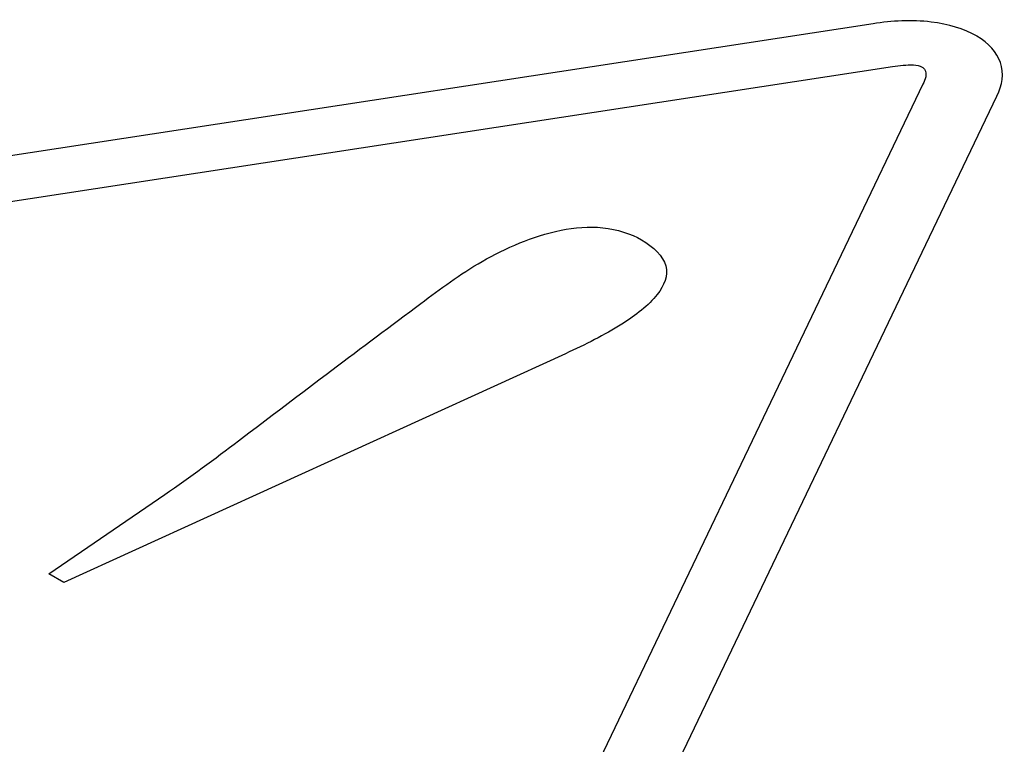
# Model space of a CAD drawing. Header units: inches. Extents: x 0 to 22, y 0 to 17.
# Tile 22 of 30: x 17.4 to 18.1, y 13.8 to 14.3. Entities that reach past the tile are written whole.
import ezdxf

# ---------------------------------------------------------------- set-up
doc = ezdxf.new("R2010")
doc.units = ezdxf.units.IN
doc.header["$LTSCALE"] = 1.21
doc.header["$MEASUREMENT"] = 0
doc.layers.get('0').update_dxf_attribs({"linetype": 'CONTINUOUS'})

msp = doc.modelspace()

# ---------------------------------------------------------------- linework, layer by layer
at = {"color": 40, "linetype": 'CONTINUOUS'}
for p, q in [((18.01268, 14.29514), (16.68611, 14.09194)), ((18.08704, 14.28632), (18.08687, 14.28642)), ((16.70019, 14.06138), (18.02652, 14.26454)), ((18.04839, 14.25172), (17.68531, 13.49298)), ((17.7383, 13.4846), (18.10155, 14.24324)), ((17.79198, 14.05846), (17.43227, 13.89443)), ((17.42146, 13.90066), (17.50468, 13.95748)), ((17.43227, 13.89443), (17.42146, 13.90066))]:
    msp.add_line(p, q, dxfattribs=at)
for points, knots in [([(18.08687, 14.28642), (18.07819, 14.29143), (18.05326, 14.29874), (18.02609, 14.29725), (18.01268, 14.29514)], [0, 0, 0, 0, 0.469204, 1, 1, 1, 1]), ([(18.10155, 14.24324), (18.10529, 14.25103), (18.10812, 14.26673), (18.09572, 14.28131), (18.08704, 14.28632)], [0, 0, 0, 0, 0.532896, 1, 1, 1, 1]), ([(18.02652, 14.26454), (18.02906, 14.26492), (18.03585, 14.26564), (18.04463, 14.26598), (18.04788, 14.2641)], [0, 0, 0, 0, 0.362564, 1, 1, 1, 1]), ([(18.04788, 14.2641), (18.04866, 14.26365), (18.0519, 14.25969), (18.05013, 14.25516), (18.04839, 14.25172)], [0, 0, 0, 0, 0.151041, 1, 1, 1, 1]), ([(17.73231, 14.12468), (17.74064, 14.12949), (17.75807, 14.13824), (17.7869, 14.14783), (17.81971, 14.15087), (17.83908, 14.14451), (17.8465, 14.14022)], [0, 0, 0, 0, 0.270859, 0.528268, 0.758893, 1, 1, 1, 1]), ([(17.8465, 14.14022), (17.85522, 14.13519), (17.86887, 14.12191), (17.85907, 14.09846), (17.83129, 14.07766), (17.80634, 14.06494), (17.79198, 14.05846)], [0, 0, 0, 0, 0.214781, 0.423283, 0.68287, 1, 1, 1, 1]), ([(17.50468, 13.95748), (17.523, 13.97002), (17.56279, 13.99984), (17.62318, 14.04591), (17.68093, 14.08893), (17.71622, 14.11539), (17.73231, 14.12468)], [0, 0, 0, 0, 0.231384, 0.530734, 0.814676, 1, 1, 1, 1])]:
    msp.add_open_spline(points, degree=3, knots=knots, dxfattribs=at)

doc.saveas('drawing.dxf')
